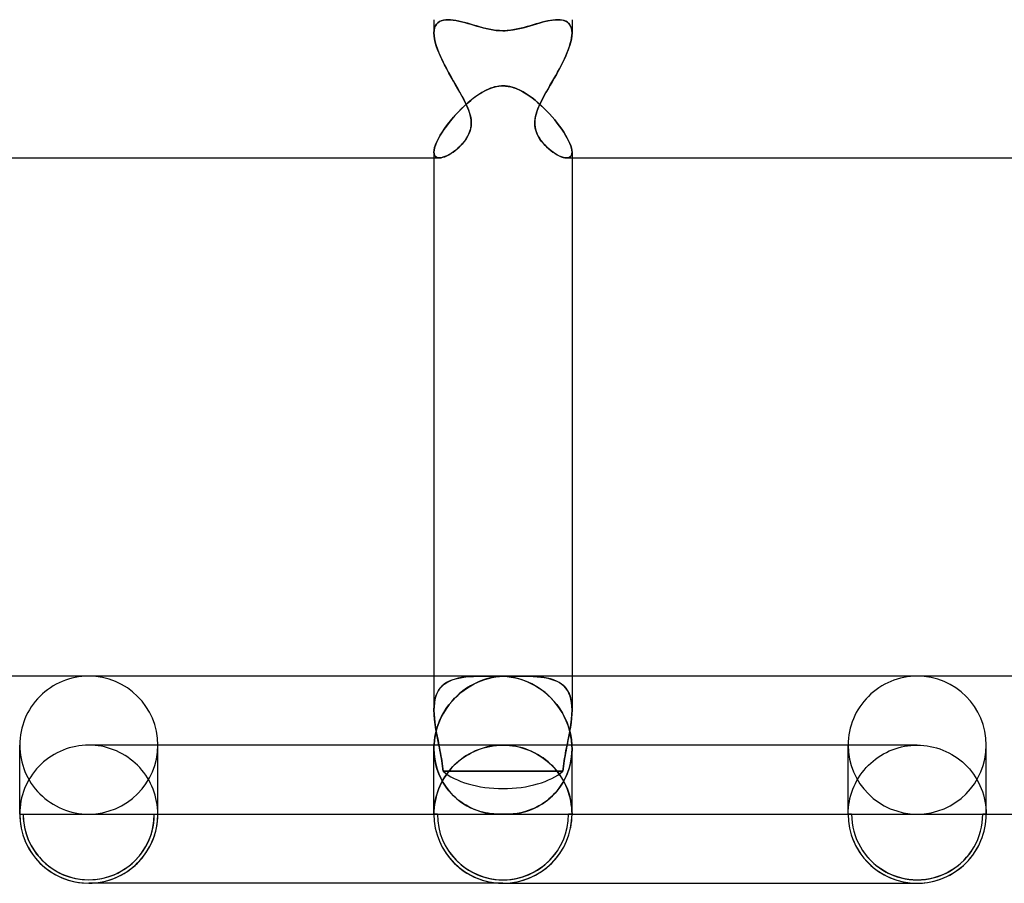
# Model space of a CAD drawing. Header units: millimetres. Extents: x -630 to 630, y -2 to 380.
# Tile 52 of 108: x -14 to 15, y -2 to 23. Entities that reach past the tile are written whole.
import ezdxf

# ---------------------------------------------------------------- set-up
doc = ezdxf.new("R2010")
doc.units = ezdxf.units.MM
doc.layers.add('HIDDEN', color=7, linetype='Continuous')
doc.layers.add('THICK', color=7, linetype='Continuous')

msp = doc.modelspace()

# ---------------------------------------------------------------- linework, layer by layer
at = {"layer": 'HIDDEN'}
for p, q in [((-2, 23), (-2, 22.616)), ((-1.959, 22.819), (-1.982, 22.76)), ((-1.981, 22.761), (-1.958, 22.821)), ((-1.928, 22.87), (-1.959, 22.819)), ((-1.958, 22.821), (-1.927, 22.871)), ((-1.888, 22.911), (-1.928, 22.87)), ((-1.927, 22.871), (-1.887, 22.912)), ((-1.841, 22.945), (-1.888, 22.911)), ((-1.887, 22.912), (-1.84, 22.945)), ((-1.787, 22.97), (-1.841, 22.945)), ((-1.84, 22.945), (-1.786, 22.97)), ((-1.726, 22.987), (-1.787, 22.97)), ((-1.786, 22.97), (-1.725, 22.987)), ((-1.659, 22.997), (-1.726, 22.987)), ((-1.725, 22.987), (-1.659, 22.997)), ((-1.659, 22.997), (-1.587, 23)), ((-1.587, 23), (-1.659, 22.997)), ((-1.516, 22.997), (-1.587, 23)), ((-1.441, 22.99), (-1.516, 22.997)), ((-1.362, 22.977), (-1.441, 22.99)), ((-1.281, 22.961), (-1.362, 22.977)), ((-1.197, 22.942), (-1.281, 22.961)), ((-1.112, 22.92), (-1.197, 22.942)), ((-1.026, 22.896), (-1.112, 22.92)), ((-0.939, 22.871), (-1.026, 22.896)), ((-0.851, 22.845), (-0.939, 22.871)), ((-0.763, 22.819), (-0.851, 22.845)), ((0.788, 22.826), (0.7, 22.8)), ((0.875, 22.852), (0.788, 22.826)), ((0.961, 22.877), (0.875, 22.852)), ((1.047, 22.902), (0.961, 22.877)), ((1.131, 22.925), (1.047, 22.902)), ((1.214, 22.946), (1.131, 22.925)), ((1.295, 22.964), (1.214, 22.946)), ((1.374, 22.979), (1.295, 22.964)), ((1.449, 22.991), (1.374, 22.979)), ((1.52, 22.998), (1.449, 22.991)), ((1.588, 23), (1.52, 22.998)), ((1.587, 23), (1.669, 22.996)), ((1.655, 22.997), (1.588, 23)), ((1.716, 22.989), (1.655, 22.997)), ((1.669, 22.996), (1.742, 22.983)), ((1.773, 22.975), (1.716, 22.989)), ((1.742, 22.983), (1.808, 22.961)), ((1.824, 22.954), (1.773, 22.975)), ((1.808, 22.961), (1.866, 22.929)), ((1.869, 22.926), (1.824, 22.954)), ((1.866, 22.929), (1.914, 22.887)), ((1.909, 22.892), (1.869, 22.926)), ((1.941, 22.85), (1.909, 22.892)), ((1.914, 22.887), (1.951, 22.834)), ((1.967, 22.802), (1.941, 22.85)), ((1.951, 22.834), (1.978, 22.771)), ((2, 23), (2, 22.616)), ((-2, 22.616), (-1.995, 22.693)), ((-1.995, 22.692), (-2, 22.616)), ((-1.996, 22.533), (-2, 22.616)), ((-2, 22.616), (-1.996, 22.533)), ((-1.995, 22.693), (-1.981, 22.761)), ((-1.982, 22.76), (-1.995, 22.692)), ((-0.676, 22.793), (-0.763, 22.819)), ((-0.586, 22.769), (-0.676, 22.793)), ((-0.494, 22.745), (-0.586, 22.769)), ((-0.398, 22.724), (-0.494, 22.745)), ((-0.3, 22.706), (-0.398, 22.724)), ((-0.201, 22.692), (-0.3, 22.706)), ((-0.101, 22.683), (-0.201, 22.692)), ((0, 22.68), (-0.101, 22.683)), ((0.117, 22.684), (0, 22.68)), ((0.231, 22.695), (0.117, 22.684)), ((0.337, 22.712), (0.231, 22.695)), ((0.435, 22.731), (0.337, 22.712)), ((0.526, 22.753), (0.435, 22.731)), ((0.613, 22.776), (0.526, 22.753)), ((0.7, 22.8), (0.613, 22.776)), ((1.985, 22.747), (1.967, 22.802)), ((1.978, 22.771), (1.995, 22.698)), ((1.996, 22.535), (1.983, 22.448)), ((1.996, 22.684), (1.985, 22.747)), ((1.988, 22.472), (1.997, 22.546)), ((1.995, 22.698), (2, 22.615)), ((2, 22.616), (1.996, 22.684)), ((2, 22.615), (1.996, 22.535)), ((1.997, 22.546), (2, 22.616)), ((-1.983, 22.444), (-1.996, 22.533)), ((-1.996, 22.533), (-1.983, 22.445)), ((-1.983, 22.445), (-1.962, 22.35)), ((-1.961, 22.348), (-1.983, 22.444)), ((-1.962, 22.35), (-1.933, 22.25)), ((-1.932, 22.247), (-1.961, 22.348)), ((-1.933, 22.25), (-1.898, 22.147)), ((1.937, 22.261), (1.903, 22.162)), ((1.926, 22.227), (1.951, 22.312)), ((1.963, 22.357), (1.937, 22.261)), ((1.951, 22.312), (1.972, 22.394)), ((1.983, 22.448), (1.963, 22.357)), ((1.972, 22.394), (1.988, 22.472)), ((-1.896, 22.142), (-1.932, 22.247)), ((-1.898, 22.147), (-1.856, 22.04)), ((-1.853, 22.033), (-1.896, 22.142)), ((-1.856, 22.04), (-1.808, 21.93)), ((-1.804, 21.921), (-1.853, 22.033)), ((1.864, 22.06), (1.82, 21.955)), ((1.821, 21.958), (1.86, 22.05)), ((1.86, 22.05), (1.895, 22.14)), ((1.903, 22.162), (1.864, 22.06)), ((1.895, 22.14), (1.926, 22.227)), ((-1.808, 21.93), (-1.756, 21.818)), ((-1.751, 21.806), (-1.804, 21.921)), ((-1.756, 21.818), (-1.7, 21.703)), ((-1.693, 21.69), (-1.751, 21.806)), ((-1.7, 21.703), (-1.639, 21.588)), ((-1.631, 21.573), (-1.693, 21.69)), ((1.719, 21.742), (1.664, 21.634)), ((1.685, 21.675), (1.733, 21.77)), ((1.771, 21.849), (1.719, 21.742)), ((1.733, 21.77), (1.779, 21.865)), ((1.82, 21.955), (1.771, 21.849)), ((1.779, 21.865), (1.821, 21.958)), ((-1.639, 21.588), (-1.576, 21.471)), ((-1.568, 21.456), (-1.631, 21.573)), ((-1.576, 21.471), (-1.51, 21.353)), ((-1.503, 21.34), (-1.568, 21.456)), ((1.546, 21.417), (1.486, 21.31)), ((1.528, 21.385), (1.582, 21.482)), ((1.605, 21.525), (1.546, 21.417)), ((1.582, 21.482), (1.634, 21.579)), ((1.664, 21.634), (1.605, 21.525)), ((1.634, 21.579), (1.685, 21.675)), ((-1.51, 21.353), (-1.443, 21.235)), ((-1.437, 21.225), (-1.503, 21.34)), ((-1.443, 21.235), (-1.375, 21.117)), ((-1.372, 21.112), (-1.437, 21.225)), ((-1.375, 21.117), (-1.307, 21)), ((-1.307, 21), (-1.372, 21.112)), ((1.362, 21.094), (1.417, 21.191)), ((1.425, 21.205), (1.366, 21.101)), ((1.417, 21.191), (1.473, 21.288)), ((1.486, 21.31), (1.425, 21.205)), ((1.473, 21.288), (1.528, 21.385)), ((-1.254, 20.906), (-1.307, 21)), ((-1.307, 21), (-1.247, 20.894)), ((-1.202, 20.814), (-1.254, 20.906)), ((-1.247, 20.894), (-1.189, 20.79)), ((-0.724, 20.822), (-0.616, 20.89)), ((-0.616, 20.89), (-0.508, 20.95)), ((-0.508, 20.95), (-0.398, 21)), ((-0.398, 21), (-0.324, 21.027)), ((-0.324, 21.027), (-0.254, 21.049)), ((-0.254, 21.049), (-0.187, 21.065)), ((-0.187, 21.065), (-0.122, 21.075)), ((-0.122, 21.075), (-0.06, 21.081)), ((-0.06, 21.081), (0, 21.083)), ((0, 21.083), (0.036, 21.083)), ((0.036, 21.083), (0.073, 21.08)), ((0.073, 21.08), (0.111, 21.077)), ((0.111, 21.077), (0.149, 21.071)), ((0.149, 21.071), (0.188, 21.064)), ((0.188, 21.064), (0.228, 21.055)), ((0.228, 21.055), (0.269, 21.045)), ((0.269, 21.045), (0.311, 21.032)), ((0.311, 21.032), (0.354, 21.017)), ((0.354, 21.017), (0.398, 21)), ((0.398, 21), (0.489, 20.959)), ((0.489, 20.959), (0.579, 20.911)), ((0.579, 20.911), (0.669, 20.858)), ((0.669, 20.858), (0.756, 20.8)), ((1.245, 20.891), (1.186, 20.785)), ((1.186, 20.783), (1.225, 20.854)), ((1.225, 20.854), (1.266, 20.927)), ((1.307, 21), (1.245, 20.891)), ((1.266, 20.927), (1.307, 21)), ((1.366, 21.101), (1.307, 21)), ((1.307, 21), (1.362, 21.094)), ((-1.153, 20.722), (-1.202, 20.814)), ((-1.189, 20.79), (-1.135, 20.688)), ((-1.106, 20.632), (-1.153, 20.722)), ((-1.14, 20.482), (-1.038, 20.576)), ((-1.135, 20.688), (-1.084, 20.587)), ((-1.063, 20.543), (-1.106, 20.632)), ((-1.084, 20.587), (-1.039, 20.489)), ((-1.024, 20.455), (-1.063, 20.543)), ((-1.038, 20.576), (-0.935, 20.664)), ((-0.935, 20.664), (-0.831, 20.746)), ((-0.831, 20.746), (-0.724, 20.822)), ((0.756, 20.8), (0.842, 20.737)), ((0.842, 20.737), (0.928, 20.67)), ((0.928, 20.67), (1.013, 20.598)), ((1.013, 20.598), (1.098, 20.522)), ((1.079, 20.576), (1.031, 20.472)), ((1.046, 20.505), (1.08, 20.578)), ((1.131, 20.68), (1.079, 20.576)), ((1.08, 20.578), (1.113, 20.645)), ((1.113, 20.645), (1.148, 20.714)), ((1.186, 20.785), (1.131, 20.68)), ((1.148, 20.714), (1.186, 20.783)), ((-1.433, 20.176), (-1.338, 20.281)), ((-1.338, 20.281), (-1.241, 20.384)), ((-1.241, 20.384), (-1.14, 20.482)), ((-1.039, 20.489), (-1, 20.394)), ((-0.99, 20.369), (-1.024, 20.455)), ((-1, 20.394), (-0.967, 20.299)), ((-0.962, 20.281), (-0.99, 20.369)), ((-0.967, 20.299), (-0.942, 20.205)), ((-0.939, 20.194), (-0.962, 20.281)), ((0.957, 20.267), (0.934, 20.167)), ((0.949, 20.237), (0.978, 20.333)), ((0.99, 20.369), (0.957, 20.267)), ((0.978, 20.333), (1.011, 20.423)), ((1.031, 20.472), (0.99, 20.369)), ((1.011, 20.423), (1.046, 20.505)), ((1.098, 20.522), (1.182, 20.443)), ((1.182, 20.443), (1.264, 20.36)), ((1.264, 20.36), (1.344, 20.275)), ((1.344, 20.275), (1.423, 20.188)), ((-1.606, 19.963), (-1.522, 20.07)), ((-1.522, 20.07), (-1.433, 20.176)), ((-0.942, 20.205), (-0.925, 20.11)), ((-0.924, 20.106), (-0.939, 20.194)), ((-0.925, 20.11), (-0.918, 20.017)), ((-0.919, 20.019), (-0.924, 20.106)), ((-0.918, 20.017), (-0.923, 19.926)), ((-0.922, 19.934), (-0.919, 20.019)), ((0.919, 20.041), (0.929, 20.138)), ((0.921, 20.069), (0.919, 19.974)), ((0.921, 19.946), (0.919, 20.041)), ((0.919, 19.974), (0.929, 19.882)), ((0.934, 20.167), (0.921, 20.069)), ((0.929, 20.138), (0.949, 20.237)), ((1.423, 20.188), (1.498, 20.099)), ((1.498, 20.099), (1.571, 20.009)), ((1.571, 20.009), (1.639, 19.919)), ((-1.817, 19.653), (-1.754, 19.754)), ((-1.754, 19.754), (-1.683, 19.858)), ((-1.683, 19.858), (-1.606, 19.963)), ((-1.021, 19.624), (-0.985, 19.697)), ((-0.961, 19.757), (-0.994, 19.678)), ((-0.985, 19.697), (-0.956, 19.772)), ((-0.937, 19.839), (-0.961, 19.757)), ((-0.956, 19.772), (-0.935, 19.851)), ((-0.923, 19.926), (-0.937, 19.839)), ((-0.935, 19.851), (-0.922, 19.934)), ((0.934, 19.856), (0.921, 19.946)), ((0.929, 19.882), (0.949, 19.795)), ((0.957, 19.77), (0.934, 19.856)), ((0.949, 19.795), (0.978, 19.714)), ((0.989, 19.689), (0.957, 19.77)), ((0.978, 19.714), (1.013, 19.638)), ((1.027, 19.612), (0.989, 19.689)), ((1.639, 19.919), (1.702, 19.83)), ((1.702, 19.83), (1.761, 19.743)), ((1.761, 19.743), (1.814, 19.657)), ((-1.953, 19.377), (-1.917, 19.464)), ((-1.917, 19.464), (-1.871, 19.556)), ((-1.871, 19.556), (-1.817, 19.653)), ((-1.185, 19.397), (-1.244, 19.336)), ((-1.213, 19.367), (-1.16, 19.426)), ((-1.13, 19.461), (-1.185, 19.397)), ((-1.16, 19.426), (-1.109, 19.488)), ((-1.079, 19.53), (-1.13, 19.461)), ((-1.109, 19.488), (-1.063, 19.554)), ((-1.033, 19.602), (-1.079, 19.53)), ((-1.063, 19.554), (-1.021, 19.624)), ((-0.994, 19.678), (-1.033, 19.602)), ((1.013, 19.638), (1.055, 19.567)), ((1.072, 19.541), (1.027, 19.612)), ((1.055, 19.567), (1.101, 19.499)), ((1.119, 19.475), (1.072, 19.541)), ((1.101, 19.499), (1.153, 19.434)), ((1.17, 19.414), (1.119, 19.475)), ((1.153, 19.434), (1.208, 19.373)), ((1.223, 19.356), (1.17, 19.414)), ((1.814, 19.657), (1.862, 19.573)), ((1.862, 19.573), (1.903, 19.493)), ((1.903, 19.493), (1.937, 19.417)), ((1.937, 19.417), (1.965, 19.345)), ((-2, 19.164), (-1.995, 19.227)), ((-2, 19.165), (-1.995, 19.113)), ((-1.995, 19.113), (-2, 19.164)), ((-1.995, 19.227), (-1.979, 19.298)), ((-1.995, 19.113), (-1.981, 19.071)), ((-1.981, 19.072), (-1.995, 19.113)), ((-1.979, 19.298), (-1.953, 19.377)), ((-1.57, 19.089), (-1.509, 19.125)), ((-1.495, 19.134), (-1.559, 19.095)), ((-1.509, 19.125), (-1.447, 19.166)), ((-1.431, 19.178), (-1.495, 19.134)), ((-1.447, 19.166), (-1.387, 19.211)), ((-1.367, 19.226), (-1.431, 19.178)), ((-1.387, 19.211), (-1.327, 19.259)), ((-1.304, 19.279), (-1.367, 19.226)), ((-1.327, 19.259), (-1.269, 19.312)), ((-1.244, 19.336), (-1.304, 19.279)), ((-1.269, 19.312), (-1.213, 19.367)), ((1.208, 19.373), (1.265, 19.315)), ((1.28, 19.301), (1.223, 19.356)), ((1.265, 19.315), (1.325, 19.261)), ((1.339, 19.249), (1.28, 19.301)), ((1.325, 19.261), (1.386, 19.211)), ((1.399, 19.201), (1.339, 19.249)), ((1.386, 19.211), (1.448, 19.165)), ((1.46, 19.157), (1.399, 19.201)), ((1.448, 19.165), (1.51, 19.124)), ((1.521, 19.118), (1.46, 19.157)), ((1.51, 19.124), (1.571, 19.088)), ((1.582, 19.083), (1.521, 19.118)), ((1.965, 19.345), (1.984, 19.279)), ((1.995, 19.114), (1.981, 19.073)), ((1.981, 19.073), (1.995, 19.114)), ((1.984, 19.279), (1.996, 19.218)), ((2, 19.165), (1.995, 19.114)), ((1.995, 19.114), (2, 19.165)), ((1.996, 19.218), (2, 19.165)), ((-2, 19), (-1.845, 19)), ((-1.958, 19.04), (-1.981, 19.072)), ((-1.981, 19.071), (-1.957, 19.039)), ((-1.927, 19.017), (-1.958, 19.04)), ((-1.957, 19.039), (-1.926, 19.017)), ((-1.889, 19.004), (-1.927, 19.017)), ((-1.926, 19.017), (-1.888, 19.004)), ((-1.844, 19), (-1.889, 19.004)), ((-1.888, 19.004), (-1.843, 19)), ((-1.795, 19.004), (-1.844, 19)), ((-1.843, 19), (-1.795, 19.004)), ((-1.795, 19.004), (-1.744, 19.016)), ((-1.741, 19.016), (-1.795, 19.004)), ((-1.744, 19.016), (-1.688, 19.034)), ((-1.683, 19.036), (-1.741, 19.016)), ((-1.688, 19.034), (-1.63, 19.059)), ((-1.622, 19.062), (-1.683, 19.036)), ((-1.63, 19.059), (-1.57, 19.089)), ((-1.559, 19.095), (-1.622, 19.062)), ((1.571, 19.088), (1.631, 19.058)), ((1.641, 19.054), (1.582, 19.083)), ((1.631, 19.058), (1.689, 19.033)), ((1.697, 19.031), (1.641, 19.054)), ((1.689, 19.033), (1.744, 19.015)), ((1.75, 19.014), (1.697, 19.031)), ((1.744, 19.015), (1.796, 19.004)), ((1.8, 19.003), (1.75, 19.014)), ((1.796, 19.004), (1.843, 19)), ((1.845, 19), (1.8, 19.003)), ((1.843, 19), (1.888, 19.004)), ((1.89, 19.004), (1.845, 19)), ((1.845, 19), (2, 19)), ((1.888, 19.004), (1.927, 19.017)), ((1.928, 19.018), (1.89, 19.004)), ((1.927, 19.017), (1.958, 19.04)), ((1.959, 19.041), (1.928, 19.018)), ((1.958, 19.04), (1.981, 19.073)), ((1.981, 19.073), (1.959, 19.041)), ((-2, 4), (-2, 3.017)), ((-0.757, 3.994), (-0.875, 3.989)), ((-0.855, 3.99), (-0.739, 3.995)), ((-0.635, 3.998), (-0.757, 3.994)), ((-0.739, 3.995), (-0.618, 3.998)), ((-0.508, 3.999), (-0.635, 3.998)), ((-0.618, 3.998), (-0.495, 3.999)), ((-0.376, 4), (-0.508, 3.999)), ((-0.495, 3.999), (-0.369, 4)), ((-0.24, 4), (-0.376, 4)), ((-0.369, 4), (-0.242, 4)), ((-0.242, 4), (-0.202, 4)), ((-0.202, 4), (-0.161, 4)), ((-0.161, 4), (-0.121, 4)), ((-0.121, 4), (-0.081, 4)), ((0, 3.997), (-0.12, 3.988)), ((-0.081, 4), (-0.04, 4)), ((-0.04, 4), (0, 4)), ((0, 4), (0.04, 4)), ((0.105, 3.989), (0, 3.997)), ((0.04, 4), (0.08, 4)), ((0.08, 4), (0.12, 4)), ((0.12, 4), (0.16, 4)), ((0.16, 4), (0.2, 4)), ((0.2, 4), (0.24, 4)), ((0.24, 4), (0.376, 4)), ((0.368, 4), (0.241, 4)), ((0.494, 3.999), (0.368, 4)), ((0.376, 4), (0.508, 3.999)), ((0.617, 3.998), (0.494, 3.999)), ((0.508, 3.999), (0.635, 3.998)), ((0.738, 3.995), (0.617, 3.998)), ((0.635, 3.998), (0.757, 3.994)), ((0.855, 3.99), (0.738, 3.995)), ((0.757, 3.994), (0.875, 3.989)), ((2, 4), (2, 3.017)), ((-1.821, 3.649), (-1.764, 3.711)), ((-1.706, 3.762), (-1.769, 3.707)), ((-1.764, 3.711), (-1.7, 3.766)), ((-1.637, 3.809), (-1.706, 3.762)), ((-1.7, 3.766), (-1.629, 3.814)), ((-1.56, 3.851), (-1.637, 3.809)), ((-1.629, 3.814), (-1.551, 3.855)), ((-1.478, 3.885), (-1.56, 3.851)), ((-1.551, 3.855), (-1.467, 3.889)), ((-1.389, 3.914), (-1.478, 3.885)), ((-1.467, 3.889), (-1.378, 3.918)), ((-1.296, 3.938), (-1.389, 3.914)), ((-1.378, 3.918), (-1.283, 3.941)), ((-1.197, 3.956), (-1.296, 3.938)), ((-1.283, 3.941), (-1.183, 3.959)), ((-1.094, 3.971), (-1.197, 3.956)), ((-1.183, 3.959), (-1.078, 3.973)), ((-0.987, 3.981), (-1.094, 3.971)), ((-1.078, 3.973), (-0.969, 3.983)), ((-0.941, 3.714), (-1.052, 3.645)), ((-0.875, 3.989), (-0.987, 3.981)), ((-0.969, 3.983), (-0.855, 3.99)), ((-0.828, 3.776), (-0.941, 3.714)), ((-0.713, 3.83), (-0.828, 3.776)), ((-0.596, 3.876), (-0.713, 3.83)), ((-0.478, 3.915), (-0.596, 3.876)), ((-0.359, 3.947), (-0.478, 3.915)), ((-0.24, 3.971), (-0.359, 3.947)), ((-0.12, 3.988), (-0.24, 3.971)), ((0.211, 3.975), (0.105, 3.989)), ((0.316, 3.956), (0.211, 3.975)), ((0.421, 3.931), (0.316, 3.956)), ((0.525, 3.9), (0.421, 3.931)), ((0.629, 3.864), (0.525, 3.9)), ((0.731, 3.822), (0.629, 3.864)), ((0.832, 3.774), (0.731, 3.822)), ((0.932, 3.72), (0.832, 3.774)), ((0.968, 3.983), (0.855, 3.99)), ((0.875, 3.989), (0.987, 3.981)), ((1.03, 3.659), (0.932, 3.72)), ((1.077, 3.973), (0.968, 3.983)), ((0.987, 3.981), (1.094, 3.971)), ((1.182, 3.959), (1.077, 3.973)), ((1.094, 3.971), (1.197, 3.956)), ((1.282, 3.941), (1.182, 3.959)), ((1.197, 3.956), (1.296, 3.938)), ((1.377, 3.918), (1.282, 3.941)), ((1.296, 3.938), (1.389, 3.914)), ((1.467, 3.889), (1.377, 3.918)), ((1.389, 3.914), (1.478, 3.885)), ((1.551, 3.855), (1.467, 3.889)), ((1.478, 3.885), (1.56, 3.851)), ((1.629, 3.814), (1.551, 3.855)), ((1.56, 3.851), (1.637, 3.809)), ((1.7, 3.766), (1.629, 3.814)), ((1.637, 3.809), (1.707, 3.762)), ((1.764, 3.712), (1.7, 3.766)), ((1.707, 3.762), (1.769, 3.706)), ((1.821, 3.65), (1.764, 3.712)), ((-1.913, 3.497), (-1.946, 3.413)), ((-1.944, 3.417), (-1.911, 3.502)), ((-1.873, 3.574), (-1.913, 3.497)), ((-1.911, 3.502), (-1.87, 3.58)), ((-1.825, 3.644), (-1.873, 3.574)), ((-1.87, 3.58), (-1.821, 3.649)), ((-1.769, 3.707), (-1.825, 3.644)), ((-1.266, 3.481), (-1.368, 3.387)), ((-1.161, 3.567), (-1.266, 3.481)), ((-1.052, 3.645), (-1.161, 3.567)), ((1.126, 3.593), (1.03, 3.659)), ((1.22, 3.52), (1.126, 3.593)), ((1.311, 3.441), (1.22, 3.52)), ((1.4, 3.355), (1.311, 3.441)), ((1.769, 3.706), (1.825, 3.644)), ((1.87, 3.58), (1.821, 3.65)), ((1.825, 3.644), (1.873, 3.574)), ((1.911, 3.502), (1.87, 3.58)), ((1.873, 3.574), (1.913, 3.497)), ((1.944, 3.418), (1.911, 3.502)), ((1.913, 3.497), (1.946, 3.413)), ((-1.997, 3.126), (-1.987, 3.229)), ((-1.987, 3.225), (-1.997, 3.122)), ((-1.987, 3.229), (-1.969, 3.326)), ((-1.97, 3.322), (-1.987, 3.225)), ((-1.946, 3.413), (-1.97, 3.322)), ((-1.969, 3.326), (-1.944, 3.417)), ((-1.558, 3.173), (-1.644, 3.053)), ((-1.465, 3.284), (-1.558, 3.173)), ((-1.368, 3.387), (-1.465, 3.284)), ((1.484, 3.263), (1.4, 3.355)), ((1.565, 3.164), (1.484, 3.263)), ((1.641, 3.058), (1.565, 3.164)), ((1.969, 3.327), (1.944, 3.418)), ((1.946, 3.413), (1.97, 3.322)), ((1.987, 3.229), (1.969, 3.327)), ((1.97, 3.322), (1.987, 3.225)), ((1.997, 3.126), (1.987, 3.229)), ((1.987, 3.225), (1.997, 3.122)), ((-2, 3.017), (-1.997, 3.126)), ((-1.997, 3.122), (-2, 3.015)), ((-1.996, 2.882), (-2, 3.017)), ((-2, 3.015), (-1.997, 2.898)), ((-1.997, 2.898), (-1.987, 2.776)), ((-1.984, 2.742), (-1.996, 2.882)), ((-1.724, 2.924), (-1.796, 2.787)), ((-1.644, 3.053), (-1.724, 2.924)), ((1.712, 2.945), (1.641, 3.058)), ((1.777, 2.826), (1.712, 2.945)), ((1.984, 2.742), (1.996, 2.882)), ((1.997, 2.898), (1.987, 2.776)), ((1.996, 2.882), (2, 3.017)), ((2, 3.017), (1.997, 3.126)), ((1.997, 3.122), (2, 3.015)), ((2, 3.015), (1.997, 2.898)), ((-1.987, 2.776), (-1.973, 2.651)), ((-1.966, 2.598), (-1.984, 2.742)), ((-1.973, 2.651), (-1.954, 2.524)), ((-1.942, 2.451), (-1.966, 2.598)), ((-1.859, 2.641), (-1.912, 2.489)), ((-1.796, 2.787), (-1.859, 2.641)), ((1.835, 2.7), (1.777, 2.826)), ((1.886, 2.569), (1.835, 2.7)), ((1.928, 2.433), (1.886, 2.569)), ((1.942, 2.451), (1.966, 2.598)), ((1.973, 2.651), (1.954, 2.524)), ((1.966, 2.598), (1.984, 2.742)), ((1.987, 2.776), (1.973, 2.651)), ((-1.953, 2.331), (-1.982, 2.167)), ((-1.954, 2.524), (-1.932, 2.395)), ((-1.912, 2.489), (-1.953, 2.331)), ((-1.915, 2.302), (-1.942, 2.451)), ((-1.932, 2.395), (-1.908, 2.264)), ((-1.886, 2.151), (-1.915, 2.302)), ((1.886, 2.151), (1.915, 2.302)), ((1.932, 2.394), (1.908, 2.264)), ((1.915, 2.302), (1.942, 2.451)), ((1.961, 2.292), (1.928, 2.433)), ((1.954, 2.524), (1.932, 2.394)), ((1.984, 2.147), (1.961, 2.292)), ((-11.908, 1.998), (-12, 2)), ((-11.815, 1.991), (-11.908, 1.998)), ((-10, 0), (-10, 2)), ((-1.997, 2), (-1.998, 1.983)), ((-1.998, 1.983), (-1.997, 2)), ((-1.982, 2.167), (-1.997, 2)), ((-1.908, 2.264), (-1.882, 2.132)), ((-1.856, 2), (-1.886, 2.151)), ((-1.882, 2.132), (-1.856, 2)), ((-1.856, 2), (-1.84, 1.923)), ((-1.84, 1.923), (-1.856, 2)), ((-0.19, 1.991), (-0.095, 1.998)), ((-0.092, 1.998), (-0.185, 1.991)), ((-0.095, 1.998), (0, 2)), ((0, 2), (-0.092, 1.998)), ((0.095, 1.998), (0, 2)), ((12, 2), (0, 2)), ((0.19, 1.991), (0.095, 1.998)), ((1.84, 1.923), (1.856, 2)), ((1.856, 2), (1.84, 1.923)), ((1.856, 2), (1.886, 2.151)), ((1.882, 2.132), (1.856, 2)), ((1.908, 2.264), (1.882, 2.132)), ((1.997, 2), (1.984, 2.147)), ((1.998, 1.983), (1.997, 2)), ((10, 0), (10, 2)), ((11.815, 1.991), (11.908, 1.998)), ((11.908, 1.998), (12, 2)), ((12, 2), (12.095, 1.998)), ((12.095, 1.998), (12.19, 1.991)), ((14, 0), (14, 2)), ((-11.723, 1.981), (-11.815, 1.991)), ((-11.632, 1.966), (-11.723, 1.981)), ((-11.542, 1.947), (-11.632, 1.966)), ((-11.453, 1.924), (-11.542, 1.947)), ((-11.365, 1.896), (-11.453, 1.924)), ((-11.278, 1.865), (-11.365, 1.896)), ((-11.192, 1.83), (-11.278, 1.865)), ((-11.109, 1.791), (-11.192, 1.83)), ((-11.027, 1.747), (-11.109, 1.791)), ((-10.947, 1.701), (-11.027, 1.747)), ((-1.999, 1.948), (-2, 1.931)), ((-2, 1.931), (-1.999, 1.948)), ((-2, 1.931), (-2, 1.913)), ((-2, 1.914), (-2, 1.931)), ((-2, 1.897), (-2, 1.914)), ((-2, 1.913), (-2, 1.896)), ((-2, 0), (-2, 1.898)), ((-1.996, 1.779), (-2, 1.897)), ((-2, 1.896), (-1.994, 1.744)), ((-1.998, 1.983), (-1.999, 1.965)), ((-1.999, 1.966), (-1.998, 1.983)), ((-1.999, 1.948), (-1.999, 1.966)), ((-1.999, 1.965), (-1.999, 1.948)), ((-1.986, 1.661), (-1.996, 1.779)), ((-1.994, 1.744), (-1.977, 1.594)), ((-1.84, 1.923), (-1.826, 1.846)), ((-1.825, 1.846), (-1.84, 1.923)), ((-1.826, 1.846), (-1.811, 1.769)), ((-1.811, 1.769), (-1.825, 1.846)), ((-1.811, 1.769), (-1.797, 1.693)), ((-1.797, 1.693), (-1.811, 1.769)), ((-1.081, 1.683), (-1, 1.732)), ((-0.973, 1.747), (-1.053, 1.7)), ((-1, 1.732), (-0.917, 1.778)), ((-0.891, 1.79), (-0.973, 1.747)), ((-0.917, 1.778), (-0.831, 1.819)), ((-0.808, 1.83), (-0.891, 1.79)), ((-0.831, 1.819), (-0.743, 1.857)), ((-0.722, 1.865), (-0.808, 1.83)), ((-0.743, 1.857), (-0.654, 1.89)), ((-0.635, 1.896), (-0.722, 1.865)), ((-0.654, 1.89), (-0.563, 1.919)), ((-0.547, 1.924), (-0.635, 1.896)), ((-0.563, 1.919), (-0.471, 1.944)), ((-0.458, 1.947), (-0.547, 1.924)), ((-0.471, 1.944), (-0.378, 1.964)), ((-0.368, 1.966), (-0.458, 1.947)), ((-0.378, 1.964), (-0.284, 1.98)), ((-0.277, 1.981), (-0.368, 1.966)), ((-0.284, 1.98), (-0.19, 1.991)), ((-0.185, 1.991), (-0.277, 1.981)), ((0.284, 1.98), (0.19, 1.991)), ((0.378, 1.964), (0.284, 1.98)), ((0.471, 1.944), (0.378, 1.964)), ((0.563, 1.919), (0.471, 1.944)), ((0.654, 1.89), (0.563, 1.919)), ((0.743, 1.857), (0.654, 1.89)), ((0.831, 1.819), (0.743, 1.857)), ((0.917, 1.778), (0.831, 1.819)), ((1, 1.732), (0.917, 1.778)), ((1.081, 1.683), (1, 1.732)), ((1.797, 1.693), (1.811, 1.769)), ((1.811, 1.769), (1.797, 1.693)), ((1.811, 1.769), (1.825, 1.846)), ((1.826, 1.846), (1.811, 1.769)), ((1.825, 1.846), (1.84, 1.923)), ((1.84, 1.923), (1.826, 1.846)), ((1.994, 1.744), (1.977, 1.594)), ((1.986, 1.661), (1.996, 1.779)), ((2, 1.896), (1.994, 1.744)), ((1.996, 1.779), (2, 1.897)), ((1.999, 1.966), (1.998, 1.983)), ((1.999, 1.948), (1.999, 1.966)), ((2, 1.931), (1.999, 1.948)), ((2, 1.914), (2, 1.931)), ((2, 1.897), (2, 1.914)), ((10.947, 1.701), (11.027, 1.747)), ((11.027, 1.747), (11.109, 1.791)), ((11.109, 1.791), (11.192, 1.83)), ((11.192, 1.83), (11.278, 1.865)), ((11.278, 1.865), (11.365, 1.896)), ((11.365, 1.896), (11.453, 1.924)), ((11.453, 1.924), (11.542, 1.947)), ((11.542, 1.947), (11.632, 1.966)), ((11.632, 1.966), (11.723, 1.981)), ((11.723, 1.981), (11.815, 1.991)), ((12.19, 1.991), (12.284, 1.98)), ((12.284, 1.98), (12.378, 1.964)), ((12.378, 1.964), (12.471, 1.944)), ((12.471, 1.944), (12.563, 1.919)), ((12.563, 1.919), (12.654, 1.89)), ((12.654, 1.89), (12.743, 1.857)), ((12.743, 1.857), (12.831, 1.819)), ((12.831, 1.819), (12.916, 1.778)), ((12.916, 1.778), (13, 1.732)), ((13, 1.732), (13.081, 1.683)), ((-10.87, 1.65), (-10.947, 1.701)), ((-10.795, 1.596), (-10.87, 1.65)), ((-10.723, 1.539), (-10.795, 1.596)), ((-10.653, 1.478), (-10.723, 1.539)), ((-10.586, 1.415), (-10.653, 1.478)), ((-1.969, 1.546), (-1.986, 1.661)), ((-1.977, 1.594), (-1.948, 1.448)), ((-1.945, 1.434), (-1.969, 1.546)), ((-1.948, 1.448), (-1.909, 1.307)), ((-1.915, 1.325), (-1.945, 1.434)), ((-1.797, 1.693), (-1.784, 1.617)), ((-1.784, 1.617), (-1.797, 1.693)), ((-1.784, 1.617), (-1.772, 1.541)), ((-1.772, 1.541), (-1.784, 1.617)), ((-1.772, 1.541), (-1.761, 1.465)), ((-1.761, 1.466), (-1.772, 1.541)), ((-1.752, 1.391), (-1.761, 1.466)), ((-1.761, 1.465), (-1.752, 1.391)), ((-1.448, 1.38), (-1.38, 1.448)), ((-1.347, 1.478), (-1.414, 1.415)), ((-1.38, 1.448), (-1.31, 1.512)), ((-1.277, 1.539), (-1.347, 1.478)), ((-1.31, 1.512), (-1.236, 1.572)), ((-1.205, 1.596), (-1.277, 1.539)), ((-1.236, 1.572), (-1.16, 1.629)), ((-1.13, 1.65), (-1.205, 1.596)), ((-1.16, 1.629), (-1.081, 1.683)), ((-1.053, 1.7), (-1.13, 1.65)), ((1.16, 1.629), (1.081, 1.683)), ((1.236, 1.572), (1.16, 1.629)), ((1.31, 1.512), (1.236, 1.572)), ((1.38, 1.448), (1.31, 1.512)), ((1.448, 1.38), (1.38, 1.448)), ((1.752, 1.391), (1.761, 1.466)), ((1.761, 1.465), (1.752, 1.391)), ((1.761, 1.466), (1.772, 1.541)), ((1.772, 1.541), (1.761, 1.465)), ((1.772, 1.541), (1.784, 1.617)), ((1.784, 1.617), (1.772, 1.541)), ((1.784, 1.617), (1.797, 1.693)), ((1.797, 1.693), (1.784, 1.617)), ((1.948, 1.448), (1.909, 1.307)), ((1.915, 1.325), (1.945, 1.434)), ((1.945, 1.434), (1.969, 1.546)), ((1.977, 1.594), (1.948, 1.448)), ((1.969, 1.546), (1.986, 1.661)), ((10.586, 1.415), (10.653, 1.478)), ((10.653, 1.478), (10.723, 1.539)), ((10.723, 1.539), (10.795, 1.596)), ((10.795, 1.596), (10.87, 1.65)), ((10.87, 1.65), (10.947, 1.701)), ((13.081, 1.683), (13.16, 1.629)), ((13.16, 1.629), (13.236, 1.572)), ((13.236, 1.572), (13.31, 1.512)), ((13.31, 1.512), (13.38, 1.447)), ((13.38, 1.447), (13.447, 1.38)), ((-10.522, 1.348), (-10.586, 1.415)), ((-10.461, 1.278), (-10.522, 1.348)), ((-10.404, 1.206), (-10.461, 1.278)), ((-10.35, 1.131), (-10.404, 1.206)), ((-1.879, 1.219), (-1.915, 1.325)), ((-1.909, 1.307), (-1.861, 1.173)), ((-1.838, 1.118), (-1.879, 1.219)), ((-1.861, 1.173), (-1.804, 1.046)), ((-1.752, 1.391), (-1.743, 1.317)), ((-1.743, 1.317), (-1.752, 1.391)), ((-1.743, 1.317), (-1.737, 1.244)), ((-1.737, 1.244), (-1.743, 1.317)), ((-1.737, 1.244), (-1.446, 1.244)), ((-1.446, 1.244), (-1.737, 1.244)), ((-1.682, 1.082), (-1.629, 1.16)), ((-1.596, 1.205), (-1.65, 1.13)), ((-1.629, 1.16), (-1.572, 1.236)), ((-1.538, 1.278), (-1.596, 1.205)), ((-1.572, 1.236), (-1.512, 1.31)), ((-1.478, 1.348), (-1.538, 1.278)), ((-1.512, 1.31), (-1.448, 1.38)), ((-1.414, 1.415), (-1.478, 1.348)), ((-1.446, 1.244), (-1.156, 1.244)), ((-1.156, 1.244), (-1.446, 1.244)), ((-1.156, 1.244), (-0.866, 1.245)), ((-0.866, 1.245), (-1.156, 1.244)), ((-0.866, 1.245), (-0.577, 1.245)), ((-0.577, 1.245), (-0.866, 1.245)), ((-0.577, 1.245), (-0.288, 1.245)), ((-0.288, 1.245), (-0.577, 1.245)), ((-0.288, 1.245), (0, 1.245)), ((0, 1.245), (-0.288, 1.245)), ((0, 1.245), (0.288, 1.245)), ((0.288, 1.245), (0, 1.245)), ((0.288, 1.245), (0.577, 1.245)), ((0.577, 1.245), (0.288, 1.245)), ((0.577, 1.245), (0.866, 1.245)), ((0.866, 1.245), (0.577, 1.245)), ((0.866, 1.245), (1.156, 1.244)), ((1.156, 1.244), (0.866, 1.245)), ((1.156, 1.244), (1.446, 1.244)), ((1.446, 1.244), (1.156, 1.244)), ((1.446, 1.244), (1.737, 1.244)), ((1.737, 1.244), (1.446, 1.244)), ((1.512, 1.31), (1.448, 1.38)), ((1.572, 1.236), (1.512, 1.31)), ((1.629, 1.16), (1.572, 1.236)), ((1.682, 1.082), (1.629, 1.16)), ((1.737, 1.244), (1.743, 1.317)), ((1.743, 1.317), (1.737, 1.244)), ((1.743, 1.317), (1.752, 1.391)), ((1.752, 1.391), (1.743, 1.317)), ((1.861, 1.173), (1.804, 1.046)), ((1.838, 1.118), (1.879, 1.219)), ((1.909, 1.307), (1.861, 1.173)), ((1.879, 1.219), (1.915, 1.325)), ((10.35, 1.131), (10.404, 1.206)), ((10.404, 1.206), (10.461, 1.278)), ((10.461, 1.278), (10.522, 1.348)), ((10.522, 1.348), (10.586, 1.415)), ((13.447, 1.38), (13.511, 1.31)), ((13.511, 1.31), (13.572, 1.236)), ((13.572, 1.236), (13.629, 1.16)), ((13.629, 1.16), (13.682, 1.082)), ((-10.3, 1.053), (-10.35, 1.131)), ((-10.253, 0.974), (-10.3, 1.053)), ((-10.21, 0.892), (-10.253, 0.974)), ((-10.171, 0.808), (-10.21, 0.892)), ((-1.792, 1.022), (-1.838, 1.118)), ((-1.79, 0.892), (-1.829, 0.808)), ((-1.819, 0.831), (-1.778, 0.917)), ((-1.804, 1.046), (-1.74, 0.926)), ((-1.742, 0.929), (-1.792, 1.022)), ((-1.747, 0.974), (-1.79, 0.892)), ((-1.778, 0.917), (-1.732, 1)), ((-1.7, 1.053), (-1.747, 0.974)), ((-1.687, 0.841), (-1.742, 0.929)), ((-1.74, 0.926), (-1.669, 0.814)), ((-1.732, 1), (-1.682, 1.082)), ((-1.65, 1.13), (-1.7, 1.053)), ((1.74, 0.926), (1.669, 0.814)), ((1.732, 1), (1.682, 1.082)), ((1.687, 0.841), (1.742, 0.929)), ((1.778, 0.917), (1.732, 1)), ((1.804, 1.046), (1.74, 0.926)), ((1.742, 0.929), (1.792, 1.022)), ((1.819, 0.831), (1.778, 0.917)), ((1.792, 1.022), (1.838, 1.118)), ((10.171, 0.808), (10.21, 0.892)), ((10.21, 0.892), (10.253, 0.974)), ((10.253, 0.974), (10.3, 1.053)), ((10.3, 1.053), (10.35, 1.131)), ((13.682, 1.082), (13.732, 1)), ((13.732, 1), (13.777, 0.917)), ((13.777, 0.917), (13.819, 0.831)), ((-10.135, 0.723), (-10.171, 0.808)), ((-10.104, 0.636), (-10.135, 0.723)), ((-10.076, 0.548), (-10.104, 0.636)), ((-1.896, 0.636), (-1.924, 0.548)), ((-1.919, 0.564), (-1.89, 0.654)), ((-1.865, 0.723), (-1.896, 0.636)), ((-1.89, 0.654), (-1.857, 0.743)), ((-1.829, 0.808), (-1.865, 0.723)), ((-1.857, 0.743), (-1.819, 0.831)), ((-1.629, 0.758), (-1.687, 0.841)), ((-1.669, 0.814), (-1.592, 0.709)), ((-1.567, 0.679), (-1.629, 0.758)), ((-1.592, 0.709), (-1.509, 0.612)), ((-1.503, 0.605), (-1.567, 0.679)), ((-1.509, 0.612), (-1.423, 0.523)), ((-1.435, 0.536), (-1.503, 0.605)), ((1.509, 0.612), (1.423, 0.523)), ((1.435, 0.536), (1.503, 0.605)), ((1.503, 0.605), (1.567, 0.679)), ((1.592, 0.709), (1.509, 0.612)), ((1.567, 0.679), (1.629, 0.758)), ((1.669, 0.814), (1.592, 0.709)), ((1.629, 0.758), (1.687, 0.841)), ((1.857, 0.743), (1.819, 0.831)), ((1.89, 0.654), (1.857, 0.743)), ((1.919, 0.564), (1.89, 0.654)), ((10.076, 0.548), (10.104, 0.636)), ((10.104, 0.636), (10.135, 0.723)), ((10.135, 0.723), (10.171, 0.808)), ((13.819, 0.831), (13.857, 0.743)), ((13.857, 0.743), (13.89, 0.654)), ((13.89, 0.654), (13.919, 0.564)), ((-10.053, 0.458), (-10.076, 0.548)), ((-10.034, 0.368), (-10.053, 0.458)), ((-10.019, 0.277), (-10.034, 0.368)), ((-1.966, 0.368), (-1.981, 0.277)), ((-1.98, 0.285), (-1.964, 0.379)), ((-1.947, 0.458), (-1.966, 0.368)), ((-1.964, 0.379), (-1.944, 0.472)), ((-1.924, 0.548), (-1.947, 0.458)), ((-1.944, 0.472), (-1.919, 0.564)), ((-1.366, 0.471), (-1.435, 0.536)), ((-1.423, 0.523), (-1.332, 0.442)), ((-1.294, 0.411), (-1.366, 0.471)), ((-1.332, 0.442), (-1.238, 0.368)), ((-1.221, 0.355), (-1.294, 0.411)), ((-1.238, 0.368), (-1.141, 0.301)), ((-1.145, 0.304), (-1.221, 0.355)), ((-1.068, 0.257), (-1.145, 0.304)), ((-1.141, 0.301), (-1.042, 0.241)), ((1.141, 0.301), (1.042, 0.241)), ((1.068, 0.257), (1.145, 0.304)), ((1.238, 0.368), (1.141, 0.301)), ((1.145, 0.304), (1.221, 0.355)), ((1.221, 0.355), (1.294, 0.411)), ((1.332, 0.442), (1.238, 0.368)), ((1.294, 0.411), (1.366, 0.471)), ((1.423, 0.523), (1.332, 0.442)), ((1.366, 0.471), (1.435, 0.536)), ((1.944, 0.472), (1.919, 0.564)), ((1.964, 0.379), (1.944, 0.472)), ((1.98, 0.285), (1.964, 0.379)), ((10.019, 0.277), (10.034, 0.368)), ((10.034, 0.368), (10.053, 0.458)), ((10.053, 0.458), (10.076, 0.548)), ((13.919, 0.564), (13.944, 0.472)), ((13.944, 0.472), (13.964, 0.379)), ((13.964, 0.379), (13.98, 0.285)), ((-14, 0), (-13.9, 0)), ((-13.9, 0), (-10.1, 0)), ((-10.1, 0), (-10, 0)), ((-10.009, 0.185), (-10.019, 0.277)), ((-10.002, 0.093), (-10.009, 0.185)), ((-10, 0), (-10.002, 0.093)), ((-10, 0), (-2, 0)), ((-2, 0), (-1.998, 0.095)), ((-1.998, 0.093), (-2, 0)), ((-1.9, 0), (-2, 0)), ((-2, 0), (-1.9, 0)), ((-1.998, 0.095), (-1.991, 0.191)), ((-1.991, 0.185), (-1.998, 0.093)), ((-1.991, 0.191), (-1.98, 0.285)), ((-1.981, 0.277), (-1.991, 0.185)), ((-1.9, 0), (-0.102, 0)), ((-0.99, 0.214), (-1.068, 0.257)), ((-1.042, 0.241), (-0.94, 0.189)), ((-0.91, 0.175), (-0.99, 0.214)), ((-0.94, 0.189), (-0.836, 0.143)), ((-0.83, 0.14), (-0.91, 0.175)), ((-0.836, 0.143), (-0.731, 0.103)), ((-0.748, 0.109), (-0.83, 0.14)), ((-0.666, 0.082), (-0.748, 0.109)), ((-0.731, 0.103), (-0.624, 0.07)), ((-0.583, 0.059), (-0.666, 0.082)), ((-0.624, 0.07), (-0.517, 0.044)), ((-0.504, 0.041), (-0.583, 0.059)), ((-0.517, 0.044), (-0.409, 0.024)), ((-0.424, 0.026), (-0.504, 0.041)), ((-0.344, 0.015), (-0.424, 0.026)), ((-0.409, 0.024), (-0.3, 0.01)), ((-0.263, 0.007), (-0.344, 0.015)), ((-0.3, 0.01), (-0.19, 0.002)), ((-0.183, 0.002), (-0.263, 0.007)), ((-0.19, 0.002), (-0.081, 0)), ((-0.102, 0), (-0.183, 0.002)), ((-0.085, 0), (-0.102, 0)), ((-0.068, 0), (-0.085, 0)), ((-0.081, 0), (-0.067, 0)), ((-0.051, 0.001), (-0.068, 0)), ((-0.067, 0), (-0.054, 0.001)), ((-0.054, 0.001), (-0.04, 0.001)), ((-0.034, 0.001), (-0.051, 0.001)), ((-0.04, 0.001), (-0.027, 0.001)), ((-0.017, 0.002), (-0.034, 0.001)), ((-0.027, 0.001), (-0.013, 0.002)), ((0, 0.003), (-0.017, 0.002)), ((-0.013, 0.002), (0, 0.003)), ((0.013, 0.002), (0, 0.003)), ((0, 0.003), (0.017, 0.002)), ((0.027, 0.001), (0.013, 0.002)), ((0.017, 0.002), (0.034, 0.001)), ((0.04, 0.001), (0.027, 0.001)), ((0.034, 0.001), (0.051, 0.001)), ((0.054, 0.001), (0.04, 0.001)), ((0.051, 0.001), (0.068, 0)), ((0.067, 0), (0.054, 0.001)), ((0.081, 0), (0.067, 0)), ((0.068, 0), (0.085, 0)), ((0.19, 0.002), (0.081, 0)), ((0.085, 0), (0.102, 0)), ((0.102, 0), (0.183, 0.002)), ((0.102, 0), (1.9, 0)), ((0.183, 0.002), (0.263, 0.007)), ((0.3, 0.01), (0.19, 0.002)), ((0.263, 0.007), (0.344, 0.015)), ((0.409, 0.024), (0.3, 0.01)), ((0.344, 0.015), (0.424, 0.026)), ((0.517, 0.044), (0.409, 0.024)), ((0.424, 0.026), (0.504, 0.041)), ((0.504, 0.041), (0.583, 0.059)), ((0.624, 0.07), (0.517, 0.044)), ((0.583, 0.059), (0.666, 0.082)), ((0.731, 0.103), (0.624, 0.07)), ((0.666, 0.082), (0.748, 0.109)), ((0.836, 0.143), (0.731, 0.103)), ((0.748, 0.109), (0.83, 0.14)), ((0.83, 0.14), (0.91, 0.175)), ((0.94, 0.189), (0.836, 0.143)), ((0.91, 0.175), (0.99, 0.214)), ((1.042, 0.241), (0.94, 0.189)), ((0.99, 0.214), (1.068, 0.257)), ((2, 0), (1.9, 0)), ((1.9, 0), (2, 0)), ((1.991, 0.191), (1.98, 0.285)), ((1.998, 0.095), (1.991, 0.191)), ((2, 0), (1.998, 0.095)), ((10, 0), (10.002, 0.093)), ((10.1, 0), (10, 0)), ((10.002, 0.093), (10.009, 0.185)), ((10.009, 0.185), (10.019, 0.277)), ((14, 0), (13.9, 0)), ((13.98, 0.285), (13.991, 0.191)), ((13.991, 0.191), (13.998, 0.095)), ((13.998, 0.095), (14, 0))]:
    msp.add_line(p, q, dxfattribs=at)
for centre, radius, start, end in [((-12, 0), 1.9, 180, 0), ((-12, 0), 2, 270, 0), ((0, 0), 2, 180, 270), ((0, 0), 1.9, 180, 0), ((0, 0), 2, 213.75, 270), ((0, 0), 1.9, 213.75, 326.25), ((12, 0), 1.9, 213.75, 326.25)]:
    msp.add_arc(centre, radius, start, end, dxfattribs=at)
for centre, major_axis, ratio, start_param, end_param in [((12, 2), (2, 0), 0.998371, 1.570796, 3.141593), ((12, 2), (2, 0), 0.998371, 0, 1.570796), ((-12, 2), (2, 0), 0.998371, -3.141593, -1.570796), ((-12, 2), (2, 0), 0.998371, -1.570796, 0), ((12, 2), (2, 0), 0.998371, 3.141593, 4.712389), ((12, 2), (2, 0), 0.998371, -1.570796, 0), ((0, 1.736), (-2, 0), 0.496388, 0.519018, 1.570796), ((0, 1.736), (-2, 0), 0.496388, 1.570796, 2.622574), ((-12, 0), (-1.9, 0), 0.998371, 0, 3.141593), ((0, 0), (-2, 0), 0.998688, 0, 1.570796), ((0, 0), (1.9, 0), 0.998688, 3.141593, 6.283185), ((0, 0), (1.9, 0), 0.998688, 3.141593, 6.283185), ((12, 0), (-1.9, 0), 0.998371, 0, 3.141593), ((-12, 0), (-2, 0), 0.998371, 1.570796, 3.141593), ((-12, 0), (-2, 0), 0.998371, 0.393275, 1.570796), ((0, 0), (-2, 0), 0.998688, 1.570796, 2.551938)]:
    msp.add_ellipse(centre, major_axis=major_axis, ratio=ratio, start_param=start_param, end_param=end_param, dxfattribs=at)
at = {"layer": 'THICK'}
for p, q in [((-1.587, 23), (-1.515, 22.997)), ((-1.515, 22.997), (-1.438, 22.989)), ((-1.438, 22.989), (-1.358, 22.977)), ((-1.358, 22.977), (-1.276, 22.96)), ((-1.276, 22.96), (-1.192, 22.941)), ((-1.192, 22.941), (-1.107, 22.918)), ((-1.107, 22.918), (-1.02, 22.894)), ((-1.02, 22.894), (-0.933, 22.869)), ((-0.933, 22.869), (-0.846, 22.843)), ((-0.846, 22.843), (-0.759, 22.817)), ((0.688, 22.797), (0.787, 22.825)), ((0.787, 22.825), (0.884, 22.854)), ((0.884, 22.854), (0.979, 22.883)), ((0.979, 22.883), (1.073, 22.909)), ((1.073, 22.909), (1.166, 22.934)), ((1.166, 22.934), (1.256, 22.956)), ((1.256, 22.956), (1.344, 22.974)), ((1.344, 22.974), (1.429, 22.988)), ((1.429, 22.988), (1.51, 22.997)), ((1.51, 22.997), (1.587, 23)), ((-0.759, 22.817), (-0.669, 22.791)), ((-0.669, 22.791), (-0.577, 22.766)), ((-0.577, 22.766), (-0.484, 22.743)), ((-0.484, 22.743), (-0.389, 22.722)), ((-0.389, 22.722), (-0.293, 22.704)), ((-0.293, 22.704), (-0.196, 22.691)), ((-0.196, 22.691), (-0.098, 22.683)), ((-0.098, 22.683), (0, 22.68)), ((0, 22.68), (0.067, 22.681)), ((0.067, 22.681), (0.137, 22.685)), ((0.137, 22.685), (0.214, 22.693)), ((0.214, 22.693), (0.298, 22.705)), ((0.298, 22.705), (0.39, 22.722)), ((0.39, 22.722), (0.489, 22.744)), ((0.489, 22.744), (0.589, 22.769)), ((0.589, 22.769), (0.688, 22.797)), ((-0.713, 20.829), (-0.815, 20.757)), ((-0.61, 20.894), (-0.713, 20.829)), ((-0.504, 20.951), (-0.61, 20.894)), ((-0.398, 21), (-0.504, 20.951)), ((-0.36, 21.015), (-0.398, 21)), ((-0.321, 21.029), (-0.36, 21.015)), ((-0.282, 21.041), (-0.321, 21.029)), ((-0.243, 21.052), (-0.282, 21.041)), ((-0.203, 21.061), (-0.243, 21.052)), ((-0.163, 21.069), (-0.203, 21.061)), ((-0.123, 21.075), (-0.163, 21.069)), ((-0.082, 21.08), (-0.123, 21.075)), ((-0.041, 21.082), (-0.082, 21.08)), ((0, 21.083), (-0.041, 21.082)), ((0.067, 21.081), (0, 21.083)), ((0.134, 21.074), (0.067, 21.081)), ((0.2, 21.062), (0.134, 21.074)), ((0.267, 21.045), (0.2, 21.062)), ((0.333, 21.025), (0.267, 21.045)), ((0.398, 21), (0.333, 21.025)), ((0.492, 20.957), (0.398, 21)), ((0.585, 20.909), (0.492, 20.957)), ((0.674, 20.855), (0.585, 20.909)), ((0.76, 20.797), (0.674, 20.855)), ((-1.014, 20.597), (-1.112, 20.509)), ((-0.915, 20.68), (-1.014, 20.597)), ((-0.815, 20.757), (-0.915, 20.68)), ((0.845, 20.735), (0.76, 20.797)), ((0.93, 20.668), (0.845, 20.735)), ((1.015, 20.596), (0.93, 20.668)), ((1.1, 20.521), (1.015, 20.596)), ((-1.301, 20.321), (-1.392, 20.223)), ((-1.208, 20.417), (-1.301, 20.321)), ((-1.112, 20.509), (-1.208, 20.417)), ((1.183, 20.441), (1.1, 20.521)), ((1.265, 20.359), (1.183, 20.441)), ((1.345, 20.274), (1.265, 20.359)), ((1.424, 20.186), (1.345, 20.274)), ((-1.562, 20.02), (-1.64, 19.918)), ((-1.479, 20.122), (-1.562, 20.02)), ((-1.392, 20.223), (-1.479, 20.122)), ((1.499, 20.098), (1.424, 20.186)), ((1.57, 20.009), (1.499, 20.098)), ((1.638, 19.92), (1.57, 20.009)), ((-1.776, 19.719), (-1.834, 19.624)), ((-1.711, 19.818), (-1.776, 19.719)), ((-1.64, 19.918), (-1.711, 19.818)), ((1.701, 19.832), (1.638, 19.92)), ((1.76, 19.745), (1.701, 19.832)), ((1.813, 19.659), (1.76, 19.745)), ((-1.925, 19.445), (-1.958, 19.364)), ((-1.884, 19.532), (-1.925, 19.445)), ((-1.834, 19.624), (-1.884, 19.532)), ((1.861, 19.576), (1.813, 19.659)), ((1.902, 19.496), (1.861, 19.576)), ((1.936, 19.42), (1.902, 19.496)), ((1.964, 19.347), (1.936, 19.42)), ((-1.995, 19.223), (-2, 19.165)), ((-2, 19.165), (-2, 4)), ((-1.981, 19.29), (-1.995, 19.223)), ((-1.958, 19.364), (-1.981, 19.29)), ((1.984, 19.28), (1.964, 19.347)), ((1.996, 19.22), (1.984, 19.28)), ((2, 19.165), (1.996, 19.22)), ((2, 19.165), (2, 4)), ((-351.911, 19), (-2, 19)), ((2, 19), (351.911, 19)), ((-0.24, 4), (-360.119, 4)), ((-0.2, 4), (-0.24, 4)), ((-0.16, 4), (-0.2, 4)), ((-0.12, 4), (-0.16, 4)), ((-0.08, 4), (-0.12, 4)), ((-0.105, 3.989), (0, 3.997)), ((-0.04, 4), (-0.08, 4)), ((0, 4), (-0.04, 4)), ((0.04, 4), (0, 4)), ((0, 3.997), (0.12, 3.988)), ((0.081, 4), (0.04, 4)), ((0.121, 4), (0.081, 4)), ((0.161, 4), (0.121, 4)), ((0.201, 4), (0.161, 4)), ((0.241, 4), (0.201, 4)), ((360.118, 4), (0.24, 4)), ((-1.03, 3.659), (-0.932, 3.72)), ((-0.932, 3.72), (-0.832, 3.774)), ((-0.832, 3.774), (-0.731, 3.822)), ((-0.731, 3.822), (-0.629, 3.864)), ((-0.629, 3.864), (-0.525, 3.9)), ((-0.525, 3.9), (-0.421, 3.931)), ((-0.421, 3.931), (-0.316, 3.956)), ((-0.316, 3.956), (-0.211, 3.975)), ((-0.211, 3.975), (-0.105, 3.989)), ((0.12, 3.988), (0.24, 3.971)), ((0.24, 3.971), (0.359, 3.947)), ((0.359, 3.947), (0.478, 3.915)), ((0.478, 3.915), (0.596, 3.876)), ((0.596, 3.876), (0.713, 3.83)), ((0.713, 3.83), (0.828, 3.776)), ((0.828, 3.776), (0.941, 3.714)), ((0.941, 3.714), (1.052, 3.645)), ((-1.4, 3.355), (-1.311, 3.441)), ((-1.311, 3.441), (-1.22, 3.52)), ((-1.22, 3.52), (-1.126, 3.593)), ((-1.126, 3.593), (-1.03, 3.659)), ((1.052, 3.645), (1.161, 3.567)), ((1.161, 3.567), (1.266, 3.481)), ((1.266, 3.481), (1.368, 3.387)), ((-1.641, 3.058), (-1.565, 3.164)), ((-1.565, 3.164), (-1.484, 3.263)), ((-1.484, 3.263), (-1.4, 3.355)), ((1.368, 3.387), (1.465, 3.284)), ((1.465, 3.284), (1.558, 3.173)), ((1.558, 3.173), (1.644, 3.053)), ((-1.777, 2.826), (-1.712, 2.945)), ((-1.712, 2.945), (-1.641, 3.058)), ((1.644, 3.053), (1.724, 2.924)), ((1.724, 2.924), (1.796, 2.787)), ((-1.928, 2.433), (-1.886, 2.569)), ((-1.886, 2.569), (-1.835, 2.7)), ((-1.835, 2.7), (-1.777, 2.826)), ((1.796, 2.787), (1.859, 2.641)), ((1.859, 2.641), (1.912, 2.489)), ((-1.984, 2.147), (-1.961, 2.292)), ((-1.961, 2.292), (-1.928, 2.433)), ((1.912, 2.489), (1.953, 2.331)), ((1.953, 2.331), (1.982, 2.167)), ((-14, 0), (-14, 2)), ((-12.095, 1.998), (-12.19, 1.991)), ((-12, 2), (-12.095, 1.998)), ((0, 2), (-12, 2)), ((-1.997, 2), (-1.984, 2.147)), ((0, 2), (0.092, 1.998)), ((0.092, 1.998), (0.185, 1.991)), ((1.982, 2.167), (1.997, 2)), ((1.997, 2), (1.998, 1.983)), ((-13, 1.732), (-13.081, 1.683)), ((-12.916, 1.778), (-13, 1.732)), ((-12.831, 1.819), (-12.916, 1.778)), ((-12.743, 1.857), (-12.831, 1.819)), ((-12.654, 1.89), (-12.743, 1.857)), ((-12.563, 1.919), (-12.654, 1.89)), ((-12.471, 1.944), (-12.563, 1.919)), ((-12.378, 1.964), (-12.471, 1.944)), ((-12.284, 1.98), (-12.378, 1.964)), ((-12.19, 1.991), (-12.284, 1.98)), ((0.185, 1.991), (0.277, 1.981)), ((0.277, 1.981), (0.368, 1.966)), ((0.368, 1.966), (0.458, 1.947)), ((0.458, 1.947), (0.547, 1.924)), ((0.547, 1.924), (0.635, 1.896)), ((0.635, 1.896), (0.722, 1.865)), ((0.722, 1.865), (0.808, 1.83)), ((0.808, 1.83), (0.891, 1.79)), ((0.891, 1.79), (0.973, 1.747)), ((0.973, 1.747), (1.053, 1.7)), ((1.998, 1.983), (1.999, 1.965)), ((1.999, 1.965), (1.999, 1.948)), ((1.999, 1.948), (2, 1.931)), ((2, 1.931), (2, 1.913)), ((2, 1.913), (2, 1.896)), ((2, 0), (2, 1.898)), ((-13.38, 1.447), (-13.447, 1.38)), ((-13.31, 1.512), (-13.38, 1.447)), ((-13.236, 1.572), (-13.31, 1.512)), ((-13.16, 1.629), (-13.236, 1.572)), ((-13.081, 1.683), (-13.16, 1.629)), ((1.053, 1.7), (1.13, 1.65)), ((1.13, 1.65), (1.205, 1.596)), ((1.205, 1.596), (1.277, 1.539)), ((1.277, 1.539), (1.347, 1.478)), ((1.347, 1.478), (1.414, 1.415)), ((-13.629, 1.16), (-13.682, 1.082)), ((-13.572, 1.236), (-13.629, 1.16)), ((-13.511, 1.31), (-13.572, 1.236)), ((-13.447, 1.38), (-13.511, 1.31)), ((1.414, 1.415), (1.478, 1.348)), ((1.478, 1.348), (1.538, 1.278)), ((1.538, 1.278), (1.596, 1.205)), ((1.596, 1.205), (1.65, 1.13)), ((-13.777, 0.917), (-13.819, 0.831)), ((-13.732, 1), (-13.777, 0.917)), ((-13.682, 1.082), (-13.732, 1)), ((1.65, 1.13), (1.7, 1.053)), ((1.7, 1.053), (1.747, 0.974)), ((1.747, 0.974), (1.79, 0.892)), ((1.79, 0.892), (1.829, 0.808)), ((-13.89, 0.654), (-13.919, 0.564)), ((-13.857, 0.743), (-13.89, 0.654)), ((-13.819, 0.831), (-13.857, 0.743)), ((1.829, 0.808), (1.865, 0.723)), ((1.865, 0.723), (1.896, 0.636)), ((1.896, 0.636), (1.924, 0.548)), ((-13.964, 0.379), (-13.98, 0.285)), ((-13.944, 0.472), (-13.964, 0.379)), ((-13.919, 0.564), (-13.944, 0.472)), ((1.924, 0.548), (1.947, 0.458)), ((1.947, 0.458), (1.966, 0.368)), ((1.966, 0.368), (1.981, 0.277)), ((-13.998, 0.095), (-14, 0)), ((-13.991, 0.191), (-13.998, 0.095)), ((-13.98, 0.285), (-13.991, 0.191)), ((1.981, 0.277), (1.991, 0.185)), ((1.991, 0.185), (1.998, 0.093)), ((1.998, 0.093), (2, 0)), ((2, 0), (55.351, 0)), ((0, -2), (-12, -2)), ((0, -2), (12, -2))]:
    msp.add_line(p, q, dxfattribs=at)
for centre, start, end in [((-12, 0), 180, 270), ((0, 0), 270, 0), ((12, 0), 348.75, 0), ((12, 0), 202.5, 270), ((12, 0), 270, 337.5)]:
    msp.add_arc(centre, 2, start, end, dxfattribs=at)
for centre, major_axis, ratio, start_param, end_param in [((-12, 2), (2, 0), 0.998371, 1.570796, 3.141593), ((-12, 2), (2, 0), 0.998371, 0, 1.570796), ((-12, 0), (-2, 0), 0.998371, 0, 0.19635), ((0, 0), (-2, 0), 0.998688, 2.945243, 3.141593), ((12, 0), (-2, 0), 0.998371, 0, 1.570796), ((12, 0), (-2, 0), 0.998371, 1.570796, 3.141593)]:
    msp.add_ellipse(centre, major_axis=major_axis, ratio=ratio, start_param=start_param, end_param=end_param, dxfattribs=at)

doc.saveas('drawing.dxf')
